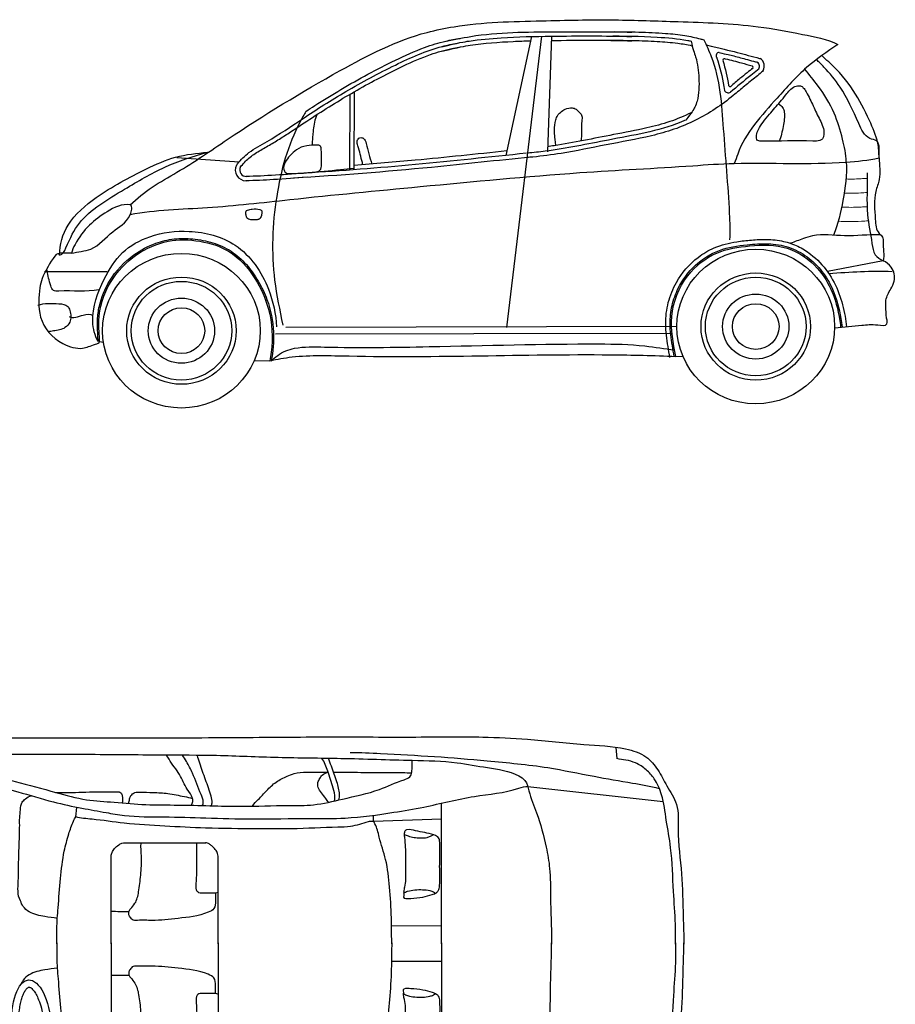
# Model space of a CAD drawing. Extents: x 149 to 250, y -977 to -912.
# Tile 69 of 156: x 207.28 to 210.93, y -961.58 to -957.48. Entities that reach past the tile are written whole.
import ezdxf

# ---------------------------------------------------------------- set-up
doc = ezdxf.new("R2010")
doc.units = 0
doc.header["$MEASUREMENT"] = 0
doc.layers.get('0').update_dxf_attribs({"linetype": 'CONTINUOUS'})

# ---------------------------------------------------------------- blocks, each defined once
blk = doc.blocks.new('galant-pl')
for p, q in [((4.3574, 0.767), (4.3534, 0.813)), ((3.9864, 0.6507), (4.5493, 0.5882)), ((3.6268, -0.005), (3.6272, 0.5804)), ((2.1058, 0.5245), (2.1107, 0.5622)), ((3.344, 0.5056), (3.6271, 0.516)), ((2.3091, 0.4159), (2.6469, 0.4156)), ((2.2527, -0.0039), (2.253, 0.3616)), ((2.6976, -0.0042), (2.6979, 0.3513)), ((3.4184, 0.0714), (3.6267, 0.0712)), ((2.2527, 0), (2.2527, -0.3655)), ((2.6976, 0), (2.6976, -0.3556)), ((3.6268, 0), (3.6268, -0.5854)), ((3.4183, -0.0762), (3.6267, -0.0762))]:
    blk.add_line(p, q)
blk.add_ellipse((1.9221, -0.3503), major_axis=(0.0131, -0.1957), ratio=0.418659)
for points, knots in [([(1.7441, 0.8537), (1.809, 0.8531), (2.0134, 0.8524), (2.3634, 0.8519), (2.7795, 0.8539), (3.1745, 0.8575), (3.5092, 0.8549), (3.7749, 0.8589), (4.0007, 0.8475), (4.1987, 0.824), (4.3649, 0.8174), (4.4771, 0.7834), (4.5299, 0.7194), (4.5641, 0.6494), (4.6161, 0.5735), (4.606, 0.4431), (4.6291, 0.2899), (4.6306, 0.1297), (4.6346, 0.0322), (4.6352, -0.0058)], [930.531307, 930.531307, 930.531307, 930.531307, 1004.928128, 1164.855753, 1331.756468, 1481.864795, 1617.611394, 1715.41739, 1786.394964, 1876.620542, 1943.407147, 1978.062656, 2006.165201, 2035.08282, 2068.368423, 2107.906157, 2179.115565, 2247.302703, 2290.875136, 2290.875136, 2290.875136, 2290.875136]), ([(1.7023, 0.7844), (1.7663, 0.7843), (1.9147, 0.7844), (2.1686, 0.7848), (2.434, 0.7817), (2.7008, 0.7815), (2.9489, 0.7697), (3.2205, 0.7687), (3.4682, 0.7592), (3.6727, 0.7558), (3.8194, 0.7268), (3.9185, 0.7152), (3.9807, 0.6743), (3.9933, 0.6136), (4.0301, 0.5257), (4.0602, 0.4172), (4.0804, 0.2996), (4.0791, 0.1687), (4.0846, 0.0639), (4.0841, -0.0011), (4.0841, -0.0053)], [544.929067, 544.929067, 544.929067, 544.929067, 618.323653, 714.981673, 835.923725, 922.647506, 1020.671658, 1120.585792, 1233.912311, 1305.200931, 1354.026344, 1405.450525, 1418.000514, 1435.425589, 1472.675224, 1529.175859, 1563.249036, 1609.159911, 1678.769511, 1683.63443, 1683.63443, 1683.63443, 1683.63443]), ([(4.5998, -0.0058), (4.6, 0.022), (4.6009, 0.0951), (4.5889, 0.2287), (4.5867, 0.3739), (4.5609, 0.507), (4.5493, 0.6053), (4.5188, 0.6778), (4.4791, 0.7219), (4.438, 0.7487), (4.3951, 0.7611), (4.3684, 0.7634), (4.3558, 0.766)], [13.370379, 13.370379, 13.370379, 13.370379, 45.120592, 97.214032, 166.958182, 211.090255, 252.338732, 280.064723, 299.570016, 319.525121, 335.506815, 350.230042, 350.230042, 350.230042, 350.230042]), ([(2.841, 0.5687), (2.8469, 0.5793), (2.869, 0.5993), (2.8995, 0.6341), (2.9371, 0.6709), (2.9783, 0.6905), (3.0199, 0.7079), (3.0751, 0.7112), (3.1219, 0.71), (3.1519, 0.71), (3.1549, 0.71), (3.1551, 0.71)], [0, 0, 0, 0, 13.971796, 33.322499, 53.523289, 73.528009, 85.167077, 105.021307, 135.917075, 139.153772, 139.372111, 139.372111, 139.372111, 139.372111]), ([(3.1775, 0.71), (3.2153, 0.7098), (3.2992, 0.7091), (3.4072, 0.7078), (3.4775, 0.7086), (3.5017, 0.7066)], [147.919648, 147.919648, 147.919648, 147.919648, 191.324249, 243.994999, 271.80382, 271.80382, 271.80382, 271.80382]), ([(2.0269, -0.0037), (2.027, 0.0171), (2.0257, 0.0669), (2.033, 0.1571), (2.0418, 0.2647), (2.0525, 0.3683), (2.0748, 0.4472), (2.0898, 0.4957), (2.102, 0.5186), (2.1059, 0.5246)], [21.876309, 21.876309, 21.876309, 21.876309, 45.663651, 78.990492, 125.47186, 169.571758, 197.895671, 219.355672, 227.531129, 227.531129, 227.531129, 227.531129]), ([(3.4198, -0.0048), (3.4197, 0.0021), (3.4191, 0.0382), (3.4187, 0.1171), (3.412, 0.2274), (3.4001, 0.3413), (3.3691, 0.4267), (3.3584, 0.4824), (3.3428, 0.5068), (3.3443, 0.5193), (3.3439, 0.5271), (3.3454, 0.5307)], [18.271383, 18.271383, 18.271383, 18.271383, 26.153451, 59.702915, 108.681208, 152.905056, 190.159744, 212.276814, 217.877245, 221.857113, 226.441, 226.441, 226.441, 226.441]), ([(1.7017, -0.7879), (1.7657, -0.7878), (1.9141, -0.788), (2.1679, -0.7887), (2.4334, -0.7858), (2.7001, -0.7858), (2.9482, -0.7742), (3.2199, -0.7734), (3.4676, -0.764), (3.6721, -0.7608), (3.8188, -0.732), (3.9179, -0.7204), (3.9801, -0.6796), (3.9928, -0.6189), (4.0297, -0.531), (4.0599, -0.4225), (4.0802, -0.305), (4.079, -0.1741), (4.0845, -0.0692), (4.0841, -0.0042), (4.0841, 0)], [544.929067, 544.929067, 544.929067, 544.929067, 618.323653, 714.981673, 835.923725, 922.647506, 1020.671658, 1120.585792, 1233.912311, 1305.200931, 1354.026344, 1405.450525, 1418.000514, 1435.425589, 1472.675224, 1529.175859, 1563.249036, 1609.159911, 1678.769511, 1683.63443, 1683.63443, 1683.63443, 1683.63443]), ([(1.7434, -0.8572), (1.8083, -0.8566), (2.0127, -0.8561), (2.3628, -0.8558), (2.7788, -0.8582), (3.1738, -0.8621), (3.5085, -0.8598), (3.7742, -0.864), (4, -0.8528), (4.198, -0.8295), (4.3642, -0.8229), (4.4765, -0.789), (4.5293, -0.7251), (4.5636, -0.6551), (4.6157, -0.5792), (4.6057, -0.4489), (4.6288, -0.2957), (4.6305, -0.1355), (4.6346, -0.038), (4.6352, 0)], [930.531307, 930.531307, 930.531307, 930.531307, 1004.928128, 1164.855753, 1331.756468, 1481.864795, 1617.611394, 1715.41739, 1786.394964, 1876.620542, 1943.407147, 1978.062656, 2006.165201, 2035.08282, 2068.368423, 2107.906157, 2179.115565, 2247.302703, 2290.875136, 2290.875136, 2290.875136, 2290.875136]), ([(2.0269, 0), (2.027, -0.0208), (2.0257, -0.0706), (2.0328, -0.1608), (2.0416, -0.2684), (2.0522, -0.372), (2.0744, -0.4509), (2.0894, -0.4994), (2.1016, -0.5223), (2.1054, -0.5283)], [21.876309, 21.876309, 21.876309, 21.876309, 45.663651, 78.990492, 125.47186, 169.571758, 197.895671, 219.355672, 227.531129, 227.531129, 227.531129, 227.531129]), ([(3.4198, 0), (3.4197, -0.0069), (3.4191, -0.043), (3.4186, -0.1219), (3.4118, -0.2322), (3.3998, -0.3461), (3.3688, -0.4315), (3.358, -0.4872), (3.3424, -0.5115), (3.3439, -0.5241), (3.3434, -0.5318), (3.345, -0.5355)], [18.271383, 18.271383, 18.271383, 18.271383, 26.153451, 59.702915, 108.681208, 152.905056, 190.159744, 212.276814, 217.877245, 221.857113, 226.441, 226.441, 226.441, 226.441]), ([(4.5998, 0), (4.6, -0.0277), (4.6009, -0.1009), (4.5887, -0.2344), (4.5864, -0.3797), (4.5605, -0.5127), (4.5489, -0.611), (4.5183, -0.6835), (4.4786, -0.7275), (4.4374, -0.7543), (4.3945, -0.7667), (4.3677, -0.769), (4.3552, -0.7716)], [13.370379, 13.370379, 13.370379, 13.370379, 45.120592, 97.214032, 166.958182, 211.090255, 252.338732, 280.064723, 299.570016, 319.525121, 335.506815, 350.230042, 350.230042, 350.230042, 350.230042]), ([(1.9333, -0.5163), (1.9336, -0.5163), (1.934, -0.5163), (1.9348, -0.516), (1.9354, -0.5158), (1.9368, -0.515), (1.9377, -0.5145), (1.9397, -0.5129), (1.9409, -0.5119), (1.9434, -0.5093), (1.9447, -0.5078), (1.9483, -0.5029), (1.9506, -0.4992), (1.9552, -0.4905), (1.9574, -0.4854), (1.9617, -0.4742), (1.9636, -0.4679), (1.9672, -0.4545), (1.9688, -0.4473), (1.9723, -0.4273), (1.9738, -0.4139), (1.9755, -0.3859), (1.9756, -0.3713), (1.9743, -0.3421), (1.9729, -0.3275), (1.9687, -0.299), (1.966, -0.2852), (1.9593, -0.2594), (1.9553, -0.2474), (1.9477, -0.2284), (1.9441, -0.2209), (1.9369, -0.208), (1.9332, -0.2025), (1.9272, -0.195), (1.9248, -0.1925), (1.9204, -0.1886), (1.9184, -0.1872), (1.9156, -0.1855), (1.9146, -0.1851), (1.913, -0.1845), (1.9124, -0.1844), (1.9115, -0.1843), (1.9111, -0.1843), (1.9104, -0.1844), (1.91, -0.1845), (1.9088, -0.1849), (1.9081, -0.1852), (1.9063, -0.1864), (1.9052, -0.1872), (1.9027, -0.1894), (1.9013, -0.1909), (1.8984, -0.1944), (1.8968, -0.1965), (1.8928, -0.2028), (1.8903, -0.2075), (1.8856, -0.2183), (1.8833, -0.2245), (1.8792, -0.238), (1.8773, -0.2453), (1.8741, -0.261), (1.8727, -0.2693), (1.87, -0.2917), (1.8691, -0.3063), (1.8688, -0.3362), (1.8695, -0.3515), (1.8724, -0.3816), (1.8747, -0.3965), (1.8805, -0.4247), (1.8841, -0.4381), (1.8915, -0.46), (1.8952, -0.469), (1.9028, -0.4848), (1.9068, -0.4917), (1.9134, -0.5012), (1.9161, -0.5045), (1.9212, -0.5098), (1.9235, -0.5117), (1.927, -0.5142), (1.9283, -0.5149), (1.9303, -0.5158), (1.9311, -0.5161), (1.9324, -0.5163), (1.9328, -0.5163), (1.9332, -0.5163), (1.9333, -0.5163), (1.9333, -0.5163)], [0, 0, 0, 0, 0.090998, 0.090998, 0.181995, 0.181995, 0.272993, 0.272993, 0.36399, 0.36399, 0.454988, 0.454988, 0.600892, 0.600892, 0.746796, 0.746796, 0.8927, 0.8927, 1.038604, 1.038604, 1.277597, 1.277597, 1.51659, 1.51659, 1.755583, 1.755583, 1.994575, 1.994575, 2.233568, 2.233568, 2.418434, 2.418434, 2.6033, 2.6033, 2.734374, 2.734374, 2.865447, 2.865447, 2.964727, 2.964727, 3.064007, 3.064007, 3.163287, 3.163287, 3.262567, 3.262567, 3.361848, 3.361848, 3.461128, 3.461128, 3.560408, 3.560408, 3.659688, 3.659688, 3.816331, 3.816331, 3.972974, 3.972974, 4.129617, 4.129617, 4.28626, 4.28626, 4.534086, 4.534086, 4.781912, 4.781912, 5.029737, 5.029737, 5.277563, 5.277563, 5.477491, 5.477491, 5.677418, 5.677418, 5.817515, 5.817515, 5.957612, 5.957612, 6.061674, 6.061674, 6.165736, 6.165736, 6.269799, 6.269799, 6.283185, 6.283185, 6.283185, 6.283185])]:
    blk.add_open_spline(points, degree=3, knots=knots)
for points, start_tangent, end_tangent in [([(2.5844, 0.5723), (2.5912, 0.5831), (2.5912, 0.6007), (2.5695, 0.6387), (2.537, 0.6998), (2.4936, 0.7635), (2.4814, 0.7812)], (0.908039, 0.418886), (-0.710986, 0.703207)), ([(2.6319, 0.5722), (2.6359, 0.5844), (2.6265, 0.617), (2.5912, 0.7051), (2.5655, 0.754), (2.5492, 0.7811)], (0.827394, 0.561622), (-0.480659, 0.876908)), ([(2.6671, 0.5708), (2.6726, 0.5817), (2.6685, 0.6102), (2.6455, 0.678), (2.6211, 0.7471), (2.6117, 0.7797)], (0.917282, 0.398237), (-0.249823, 0.968291)), ([(3.2475, 0.7914), (3.3737, 0.7873), (3.5981, 0.7751), (3.8165, 0.7569), (4.0689, 0.7287), (4.2611, 0.6925), (4.4214, 0.6644), (4.5315, 0.6423)], (0.999392, 0.034865), (0.963224, -0.268699)), ([(1.5085, 0.7637), (1.5942, 0.7401), (1.7001, 0.7115), (1.8531, 0.6711), (2.0228, 0.6256), (2.1505, 0.5953), (2.2648, 0.5851), (2.3976, 0.5749), (2.5309, 0.5731), (2.7948, 0.5679), (2.9886, 0.5712), (3.0945, 0.5744), (3.2155, 0.5979), (3.3685, 0.638), (3.4711, 0.6783), (3.4946, 0.69), (3.5031, 0.7101), (3.5048, 0.7337), (3.5048, 0.7454), (3.5031, 0.7588)], (0.938755, -0.344586), (-0.467528, 0.883978)), ([(3.1807, 0.5895), (3.1834, 0.603), (3.1766, 0.6437), (3.1536, 0.7143), (3.1292, 0.7672)], (0.379659, 0.925127), (-0.585646, 0.810567)), ([(3.1997, 0.5949), (3.2024, 0.6166), (3.1916, 0.6695), (3.1686, 0.7346), (3.1564, 0.7671)], (0.34276, 0.939423), (-0.396912, 0.917857)), ([(0.2452, 0.6717), (0.3554, 0.6797), (0.4997, 0.6916), (0.72, 0.7054), (0.9244, 0.7192), (1.1408, 0.7291), (1.3471, 0.7349), (1.4312, 0.7308), (1.5715, 0.7027), (1.6701, 0.6785), (1.8643, 0.6283), (2.0126, 0.5862), (2.1315, 0.5599), (2.2316, 0.5418), (2.3077, 0.5297), (2.472, 0.5236), (2.6463, 0.5195), (2.839, 0.5154), (3.0794, 0.5172), (3.2261, 0.519), (3.4285, 0.5429), (3.5531, 0.5648), (3.7635, 0.6087), (3.9479, 0.6426), (3.9879, 0.6506)], (0.989349, 0.145566), (0.994246, -0.107119)), ([(3.1567, 0.5845), (3.1455, 0.6003), (3.1275, 0.624), (3.1139, 0.6465), (3.1128, 0.6667), (3.1207, 0.6836), (3.1309, 0.6971), (3.1523, 0.7095)], (-0.586476, 0.809967), (0.918985, 0.394293)), ([(2.0213, 0.6259), (2.1044, 0.6258), (2.2193, 0.6284), (2.276, 0.6283), (2.2893, 0.6271), (2.2953, 0.6206), (2.2993, 0.6066), (2.2998, 0.5906), (2.2988, 0.5825)], (0.999968, -0.008039), (-0.100273, -0.99496)), ([(2.3246, 0.5805), (2.3296, 0.5986), (2.3381, 0.6161), (2.3517, 0.6251), (2.3718, 0.6266), (2.4279, 0.6255), (2.4886, 0.621), (2.5573, 0.6084), (2.5909, 0.5999)], (0.433151, 0.901321), (0.950384, -0.31108)), ([(1.8725, 0.4899), (1.8725, 0.5196), (1.8755, 0.553), (1.883, 0.585), (1.8964, 0.5991), (1.9209, 0.6117)], (-0.053967, 0.998543), (0.966167, 0.257918)), ([(2.1039, 0.5249), (2.1731, 0.5154), (2.3075, 0.499), (2.4758, 0.4867), (2.6454, 0.4784), (2.8612, 0.4755), (3.0028, 0.4754), (3.1962, 0.4821), (3.2483, 0.485), (3.287, 0.4939), (3.3228, 0.5043), (3.3421, 0.5058)], (0.972758, -0.231822), (0.979005, -0.203835)), ([(1.8752, 0.1745), (1.8664, 0.2575), (1.8681, 0.3466), (1.8715, 0.4443), (1.8725, 0.4899)], (-0.475979, 0.879457), (0.054121, 0.998534)), ([(3.4716, 0.1861), (3.4992, 0.1846), (3.5491, 0.1905), (3.5879, 0.2009), (3.6058, 0.2083), (3.6132, 0.2165), (3.6185, 0.2374), (3.6193, 0.288), (3.6193, 0.3662), (3.6194, 0.4064), (3.6179, 0.428), (3.6149, 0.4361), (3.5955, 0.4488), (3.5568, 0.4585), (3.5188, 0.466), (3.483, 0.4705), (3.4786, 0.469), (3.4726, 0.4593), (3.4726, 0.4407), (3.4748, 0.4176), (3.477, 0.3789), (3.477, 0.338), (3.4769, 0.2978), (3.4769, 0.2635), (3.4732, 0.2315), (3.4694, 0.2136), (3.4694, 0.1965), (3.4709, 0.1861)], (0.941931, -0.335807), (0.908875, -0.417069)), ([(3.4718, 0.4519), (3.4875, 0.4444), (3.5128, 0.4385), (3.5382, 0.4362), (3.5672, 0.4384), (3.5806, 0.4436), (3.5918, 0.4496)], (0.763955, -0.645269), (0.773931, 0.63327)), ([(2.2532, 0.3611), (2.2564, 0.3758), (2.2671, 0.3918), (2.2845, 0.4074), (2.2974, 0.4145), (2.3108, 0.4159)], (-0.014843, 0.99989), (1, -0.000795)), ([(2.687, 0.2047), (2.687, 0.1742), (2.6802, 0.1421), (2.6565, 0.1269), (2.5312, 0.1016), (2.4229, 0.0932), (2.3619, 0.0933), (2.3399, 0.0967), (2.3349, 0.1035), (2.3264, 0.117), (2.3264, 0.1238), (2.3264, 0.1288), (2.3332, 0.1407), (2.3518, 0.1643), (2.3671, 0.2117), (2.3756, 0.281), (2.3791, 0.3605), (2.3774, 0.4146)], (0.018827, -0.999823), (0.095279, 0.995451)), ([(2.6972, 0.2097), (2.6769, 0.2064), (2.6295, 0.2064), (2.6178, 0.208), (2.6111, 0.214), (2.6066, 0.2251), (2.6067, 0.2481), (2.6089, 0.3106), (2.609, 0.3612), (2.609, 0.4072), (2.609, 0.4154)], (-0.902036, -0.43166), (0.140164, 0.990128)), ([(2.6979, 0.3509), (2.6957, 0.371), (2.6859, 0.3884), (2.6712, 0.4027), (2.6609, 0.4111), (2.6458, 0.4156)], (-0.017076, 0.999854), (-1, 0.000795)), ([(3.4694, 0.2062), (3.4858, 0.2144), (3.5156, 0.2203), (3.5484, 0.221), (3.5782, 0.2173), (3.5931, 0.2121), (3.6021, 0.2068)], (0.760925, 0.64884), (0.900808, -0.434217)), ([(2.029, 0.1015), (1.9769, 0.1089), (1.9123, 0.129), (1.887, 0.1514), (1.8752, 0.1745)], (-0.992474, 0.122458), (-0.400335, 0.916369)), ([(2.0289, -0.1052), (1.9769, -0.1126), (1.9122, -0.1327), (1.8869, -0.155), (1.875, -0.1781)], (-0.992571, -0.121669), (-0.401063, -0.916051)), ([(2.6869, -0.2089), (2.6869, -0.1785), (2.6801, -0.1463), (2.6564, -0.1311), (2.5311, -0.1057), (2.4228, -0.0973), (2.3619, -0.0973), (2.3399, -0.1007), (2.3348, -0.1074), (2.3263, -0.121), (2.3263, -0.1277), (2.3263, -0.1328), (2.3331, -0.1446), (2.3517, -0.1683), (2.3669, -0.2157), (2.3754, -0.285), (2.3788, -0.3645), (2.3771, -0.4186)], (0.019622, 0.999807), (0.094488, -0.995526)), ([(3.4715, -0.191), (3.4991, -0.1895), (3.549, -0.1954), (3.5877, -0.2059), (3.6056, -0.2133), (3.6131, -0.2215), (3.6183, -0.2423), (3.619, -0.293), (3.619, -0.3711), (3.619, -0.4113), (3.6175, -0.4329), (3.6146, -0.4411), (3.5952, -0.4538), (3.5564, -0.4635), (3.5184, -0.4709), (3.4827, -0.4754), (3.4782, -0.4739), (3.4722, -0.4642), (3.4722, -0.4456), (3.4745, -0.4225), (3.4767, -0.3838), (3.4767, -0.3428), (3.4767, -0.3026), (3.4767, -0.2684), (3.473, -0.2364), (3.4692, -0.2185), (3.4692, -0.2014), (3.4707, -0.191)], (0.942197, 0.335058), (0.909206, 0.416347)), ([(2.697, -0.214), (2.6767, -0.2106), (2.6293, -0.2106), (2.6176, -0.2122), (2.6109, -0.2181), (2.6065, -0.2293), (2.6065, -0.2523), (2.6087, -0.3148), (2.6087, -0.3653), (2.6087, -0.4114), (2.6087, -0.4196)], (-0.901693, 0.432377), (0.139377, -0.990239)), ([(3.4692, -0.2111), (3.4856, -0.2193), (3.5154, -0.2252), (3.5482, -0.226), (3.578, -0.2222), (3.5929, -0.217), (3.6019, -0.2118)], (0.760409, -0.649445), (0.901153, 0.4335))]:
    blk.add_spline(points, degree=3, dxfattribs=dict(start_tangent=start_tangent, end_tangent=end_tangent))
for points in [[(2.253, 0.1309), (2.3266, 0.1308)], [(2.2529, -0.1348), (2.3265, -0.1348)]]:
    blk.add_spline(points, degree=3)

msp = doc.modelspace()

# ---------------------------------------------------------------- linework, layer by layer
for p, q in [((209.412, -957.55165), (209.30637, -958.04637)), ((209.45458, -957.55084), (209.30929, -958.7618)), ((209.49583, -957.5503), (209.47856, -958.0321)), ((208.65733, -957.79194), (208.65564, -958.10751)), ((208.67568, -957.78133), (208.67394, -958.10612)), ((207.93687, -958.05546), (208.19628, -958.07378)), ((209.22101, -958.053), (209.22101, -958.053)), ((207.49981, -958.45372), (207.45003, -958.45277)), ((210.87498, -958.48546), (210.64346, -958.52938)), ((207.64725, -958.53081), (207.3877, -958.53081)), ((208.3909, -958.76031), (210.01711, -958.75621)), ((208.34859, -958.78931), (209.99746, -958.78557)), ((207.61621, -958.82081), (207.63193, -958.82284)), ((210.01268, -958.8823), (210.04226, -958.88184)), ((208.32432, -958.90091), (208.25834, -958.90204))]:
    msp.add_line(p, q)
for centre, major_axis, start_param, end_param in [((210.19378, -957.63125), (-0.01326, 0), -1.5373998, 0.6159686), ((210.21573, -957.65119), (0.00748, 0), 1.1429133, 3.6766307), ((210.34139, -957.67506), (0.03966, 0), -0.4933008, 0.9534898), ((210.32723, -957.67994), (-0.00748, 0), 1.9031654, 4.1891188), ((210.34134, -957.6751), (-0.01971, 0), 2.3142114, 4.14655), ((210.23112, -957.76873), (-0.01758, 0), 0.4203954, 2.1301561), ((210.23869, -957.75226), (-0.00748, 0), -0.2206056, 2.6489931), ((208.22696, -958.1068), (-0.04617, 0), -0.4544846, 1.5380496), ((208.22683, -958.10678), (0.02777, 0), 2.7316528, 4.7355754), ((207.95657, -958.77557), (-0.32821, 0), 3.1415927, 9.424778), ((210.34531, -958.75833), (-0.32821, 0), 3.1415927, 9.424778), ((210.34531, -958.75833), (-0.13811, 0), 3.1415927, 9.424778), ((207.95657, -958.77557), (-0.09693, 0), 3.1415927, 9.424778), ((210.34531, -958.75833), (-0.09693, 0), 3.1415927, 9.424778)]:
    msp.add_ellipse(centre, major_axis=major_axis, ratio=0.98, start_param=start_param, end_param=end_param)
for centre, major_axis in [((207.95657, -958.77557), (0.22762, 0)), ((207.95657, -958.77557), (0.20933, 0)), ((210.34531, -958.75833), (0.22762, 0)), ((210.34531, -958.75833), (0.20933, 0)), ((207.95657, -958.77557), (0.13811, 0))]:
    msp.add_ellipse(centre, major_axis=major_axis, ratio=0.98)
for points, knots in [([(207.74334, -958.2524), (207.77185, -958.22531), (207.83372, -958.17486), (207.977, -958.09686), (208.22914, -957.92196), (208.56709, -957.71474), (208.88537, -957.55084), (209.17222, -957.49282), (209.43427, -957.48667), (209.74498, -957.47986), (210.04517, -957.49103), (210.30829, -957.49808), (210.52819, -957.54044), (210.64138, -957.56246), (210.68688, -957.58528)], [0, 0, 0, 0, 0.1191313, 0.2397568, 0.4908355, 1.0444733, 1.4400311, 1.5549102, 1.9201695, 2.2232454, 2.4875801, 2.8220008, 3.0088355, 3.1621897, 3.1621897, 3.1621897, 3.1621897]), ([(209.05039, -957.57292), (209.08689, -957.56538), (209.2377, -957.5328), (209.50056, -957.53281), (209.72375, -957.53064), (209.83049, -957.53383)], [0, 0, 0, 0, 0.11189831, 0.46241547, 0.78280874, 0.78280874, 0.78280874, 0.78280874]), ([(209.71653, -957.53182), (209.72475, -957.53173), (209.73297, -957.53167), (209.78047, -957.53146), (209.81978, -957.5319), (209.89611, -957.53419), (209.93303, -957.53579), (209.99711, -957.54053), (210.02408, -957.54329), (210.07247, -957.55139), (210.09377, -957.5563), (210.11935, -957.56281), (210.1241, -957.56404), (210.12883, -957.56527)], [28.0992532, 28.0992532, 28.0992532, 28.0992532, 28.5017551, 28.5017551, 30.425039, 30.425039, 32.2326318, 32.2326318, 33.5363549, 33.5363549, 34.5822615, 34.5822615, 34.8222563, 34.8222563, 34.8222563, 34.8222563]), ([(208.47422, -957.8632), (208.48647, -957.85518), (208.49876, -957.8472), (208.5471, -957.81625), (208.58346, -957.79368), (208.69395, -957.72823), (208.76932, -957.68774), (208.88625, -957.63106), (208.92643, -957.61275), (208.99657, -957.5869), (209.02591, -957.57781), (209.07571, -957.56624), (209.09579, -957.5625), (209.11596, -957.5595)], [6.6516089, 6.6516089, 6.6516089, 6.6516089, 7.3734774, 7.3734774, 9.4798407, 9.4798407, 13.6925673, 13.6925673, 15.8293446, 15.8293446, 17.3021952, 17.3021952, 18.2813553, 18.2813553, 18.2813553, 18.2813553]), ([(209.0394, -957.59463), (209.10993, -957.57747), (209.13175, -957.57374), (209.19762, -957.56416), (209.24192, -957.55986), (209.35557, -957.55237), (209.42529, -957.55109), (209.60705, -957.54905), (209.7186, -957.54842), (209.82994, -957.55174)], [0, 0, 0, 0, 1.1070132, 1.1070132, 3.3210397, 3.3210397, 6.7590434, 6.7590434, 12.2614403, 12.2614403, 12.2614403, 12.2614403]), ([(209.04022, -957.61336), (209.11353, -957.59505), (209.13525, -957.59135), (209.21635, -957.57959), (209.27642, -957.57484), (209.36066, -957.57102), (209.38437, -957.57025), (209.40816, -957.56968)], [0, 0, 0, 0, 1.1201442, 1.1201442, 4.1441608, 4.1441608, 5.3224618, 5.3224618, 5.3224618, 5.3224618]), ([(209.49518, -957.56823), (209.50129, -957.56816), (209.50739, -957.5681), (209.57264, -957.56741), (209.63164, -957.56701), (209.73688, -957.56759), (209.78316, -957.56828), (209.82938, -957.56966)], [6.7553859, 6.7553859, 6.7553859, 6.7553859, 7.0561848, 7.0561848, 9.9682088, 9.9682088, 12.2614403, 12.2614403, 12.2614403, 12.2614403]), ([(209.72411, -957.5676), (209.76106, -957.56727), (209.79799, -957.56747), (209.86846, -957.56907), (209.90201, -957.57035), (209.96427, -957.57386), (209.99275, -957.57593), (210.04051, -957.58213), (210.05991, -957.58556), (210.0799, -957.59011), (210.08038, -957.59022), (210.08087, -957.59033)], [28.2176315, 28.2176315, 28.2176315, 28.2176315, 30.0443393, 30.0443393, 31.7034668, 31.7034668, 33.1247603, 33.1247603, 34.135144, 34.135144, 34.1603599, 34.1603599, 34.1603599, 34.1603599]), ([(209.72413, -957.54967), (209.79456, -957.54906), (209.90764, -957.55111), (210.02563, -957.56041), (210.07184, -957.56996), (210.07647, -957.57096)], [29.0681971, 29.0681971, 29.0681971, 29.0681971, 32.5346094, 34.6294743, 34.8635854, 34.8635854, 34.8635854, 34.8635854]), ([(210.07647, -957.57096), (210.0829, -957.60299), (210.10214, -957.64788), (210.11126, -957.72678), (210.10903, -957.79895), (210.09271, -957.84746), (210.079, -957.8679), (210.05396, -957.89955)], [0.1159968, 0.1159968, 0.1159968, 0.1159968, 1.0064694, 2.4967211, 4.1021206, 4.5435771, 5.0892832, 5.0892832, 5.0892832, 5.0892832]), ([(210.12883, -957.56527), (210.14019, -957.58832), (210.19559, -957.70387), (210.20996, -957.95404), (210.23272, -958.20661), (210.23875, -958.36132), (210.23655, -958.39793)], [0.003956, 0.003956, 0.003956, 0.003956, 0.08226288, 0.3928499, 0.75295489, 0.86523361, 0.86523361, 0.86523361, 0.86523361]), ([(208.18547, -958.08694), (208.18707, -958.08488), (208.20237, -958.06569), (208.24115, -958.02702), (208.33941, -957.97571), (208.47021, -957.88592), (208.64521, -957.77498), (208.83767, -957.67175), (208.99363, -957.60185), (209.08334, -957.583), (209.10472, -957.57943)], [1.4543405, 1.4543405, 1.4543405, 1.4543405, 1.583676, 2.6715434, 4.1473628, 7.0210946, 10.5367597, 14.3872684, 17.8321383, 18.8970895, 18.8970895, 18.8970895, 18.8970895]), ([(208.20098, -958.09641), (208.20772, -958.08775), (208.21294, -958.08143), (208.23029, -958.06305), (208.24372, -958.05201), (208.27271, -958.03207), (208.28837, -958.02301), (208.32031, -958.00477), (208.33648, -957.99538), (208.36794, -957.97606), (208.38344, -957.96616), (208.42955, -957.93614), (208.45973, -957.91576), (208.52057, -957.87593), (208.55118, -957.85634), (208.64376, -957.79897), (208.70653, -957.76284), (208.80689, -957.70994), (208.84352, -957.69148), (208.91743, -957.65641), (208.9547, -957.64009), (209.02169, -957.61655), (209.0511, -957.60823), (209.09106, -957.60002), (209.10096, -957.59821), (209.1109, -957.59659)], [0.6700874, 0.6700874, 0.6700874, 0.6700874, 1.1170022, 1.1170022, 2.0361326, 2.0361326, 2.955263, 2.955263, 3.8578563, 3.8578563, 4.7604496, 4.7604496, 6.5656361, 6.5656361, 8.3708227, 8.3708227, 11.9811958, 11.9811958, 14.0106777, 14.0106777, 16.0401596, 16.0401596, 17.5953194, 17.5953194, 18.1023432, 18.1023432, 18.1023432, 18.1023432]), ([(210.13917, -957.58653), (210.19931, -957.60175), (210.26605, -957.61574), (210.33018, -957.63492), (210.36343, -957.64313), (210.36434, -957.64337)], [36.3563001, 36.3563001, 36.3563001, 36.3563001, 38.1080441, 39.6905549, 39.7358858, 39.7358858, 39.7358858, 39.7358858]), ([(210.68688, -957.58528), (210.6419, -957.61475), (210.54799, -957.67935), (210.41153, -957.83485), (210.29276, -957.96281), (210.26148, -958.06724), (210.25576, -958.07983)], [0, 0, 0, 0, 0.16232236, 0.34087623, 0.62989234, 0.6720827, 0.6720827, 0.6720827, 0.6720827]), ([(210.18295, -957.63876), (210.18461, -957.64344), (210.1862, -957.64814), (210.20066, -957.69311), (210.20909, -957.73429), (210.21508, -957.77575)], [1.3892974, 1.3892974, 1.3892974, 1.3892974, 1.6304687, 1.6304687, 3.6871514, 3.6871514, 3.6871514, 3.6871514]), ([(210.19334, -957.61825), (210.22479, -957.6257), (210.23951, -957.6291), (210.27288, -957.63735), (210.29139, -957.64246), (210.32147, -957.65073), (210.33264, -957.65378), (210.34594, -957.65723), (210.34779, -957.6577), (210.35192, -957.6588)], [36.3400663, 36.3400663, 36.3400663, 36.3400663, 37.0892069, 37.0892069, 38.0672297, 38.0672297, 38.6319755, 38.6319755, 38.7221482, 38.7221482, 38.7221482, 38.7221482]), ([(210.21883, -957.64452), (210.2418, -957.64993), (210.26413, -957.65539), (210.301, -957.66544), (210.31579, -957.66957), (210.33097, -957.67359)], [36.5701314, 36.5701314, 36.5701314, 36.5701314, 37.7500785, 37.7500785, 38.4982801, 38.4982801, 38.4982801, 38.4982801]), ([(210.85826, -958.05687), (210.85733, -958.03308), (210.86788, -957.98531), (210.79995, -957.975), (210.75946, -957.88095), (210.71314, -957.77785), (210.64431, -957.69314), (210.60835, -957.6578), (210.59769, -957.64753)], [0, 0, 0, 0, 1.1954529, 1.6733456, 2.9624226, 5.8047406, 7.5732997, 8.3093483, 8.3093483, 8.3093483, 8.3093483]), ([(210.85826, -958.05687), (210.85826, -958.03619), (210.85487, -957.98198), (210.79151, -957.83871), (210.73085, -957.72807), (210.62915, -957.64013), (210.61968, -957.63118)], [0, 0, 0, 0, 1.0382261, 2.7024466, 7.6389224, 8.1895508, 8.1895508, 8.1895508, 8.1895508]), ([(210.37632, -957.69346), (210.37412, -957.69577), (210.37187, -957.698), (210.36202, -957.70733), (210.35412, -957.71368), (210.33825, -957.72609), (210.33043, -957.73216), (210.31476, -957.74481), (210.30697, -957.75126), (210.2836, -957.77076), (210.26801, -957.784), (210.22809, -957.81656), (210.203, -957.83549), (210.15056, -957.87011), (210.12328, -957.88598), (210.06602, -957.91466), (210.03591, -957.92726), (209.97468, -957.94834), (209.94357, -957.95699), (209.84956, -957.97961), (209.78611, -957.99026), (209.66114, -958.01444), (209.59873, -958.02754), (209.49673, -958.04424), (209.45746, -958.04935), (209.41015, -958.05384), (209.4021, -958.05456), (209.39406, -958.05524)], [39.7155672, 39.7155672, 39.7155672, 39.7155672, 39.8574688, 39.8574688, 40.3307982, 40.3307982, 40.8369987, 40.8369987, 41.3431991, 41.3431991, 42.3556001, 42.3556001, 43.869372, 43.869372, 45.3831439, 45.3831439, 46.9478446, 46.9478446, 48.5125452, 48.5125452, 51.6419466, 51.6419466, 54.771348, 54.771348, 56.6975783, 56.6975783, 57.0919691, 57.0919691, 57.0919691, 57.0919691]), ([(210.35468, -957.68932), (210.35399, -957.68995), (210.34454, -957.6985), (210.30476, -957.72846), (210.26824, -957.76051), (210.23972, -957.78375)], [40.75536, 40.75536, 40.75536, 40.75536, 40.801639, 41.3902521, 43.215828, 43.215828, 43.215828, 43.215828]), ([(210.33374, -957.68356), (210.32621, -957.6898), (210.31793, -957.69603), (210.2994, -957.71066), (210.28938, -957.71888), (210.26656, -957.73785), (210.25384, -957.74862), (210.24111, -957.7592)], [40.1079759, 40.1079759, 40.1079759, 40.1079759, 40.6221024, 40.6221024, 41.2574347, 41.2574347, 42.0851097, 42.0851097, 42.0851097, 42.0851097]), ([(210.72116, -958.07277), (210.72116, -958.04121), (210.70637, -957.97229), (210.67423, -957.86364), (210.61512, -957.7673), (210.56808, -957.71086), (210.55, -957.68693)], [0, 0, 0, 0, 0.09659377, 0.21331578, 0.34546642, 0.43660448, 0.43660448, 0.43660448, 0.43660448]), ([(210.37391, -957.98732), (210.36696, -957.98689), (210.34874, -957.98848), (210.34738, -957.95967), (210.35727, -957.9354), (210.37665, -957.90578), (210.40789, -957.8688), (210.44003, -957.83066), (210.47369, -957.79187), (210.49668, -957.76027), (210.52875, -957.75434), (210.54622, -957.76544), (210.55671, -957.78617), (210.57644, -957.82027), (210.59635, -957.87062), (210.62268, -957.91516), (210.63062, -957.9497), (210.6275, -957.96641), (210.62421, -957.97912), (210.60672, -957.98779), (210.52225, -957.98232), (210.44316, -957.98901), (210.37302, -957.98732)], [0, 0, 0, 0, 0.02090883, 0.04284491, 0.06916289, 0.10492953, 0.14826581, 0.21691669, 0.25549845, 0.30572558, 0.33005698, 0.3437248, 0.36507447, 0.399504, 0.46438339, 0.52926279, 0.55735935, 0.56912829, 0.58159244, 0.59526026, 0.62308339, 0.83356568, 0.83356568, 0.83356568, 0.83356568]), ([(209.51339, -958.00509), (209.5096, -957.96555), (209.50698, -957.93918), (209.51149, -957.90621), (209.51938, -957.87999), (209.5346, -957.86557), (209.55363, -957.85192), (209.57794, -957.84613), (209.59797, -957.85248), (209.60847, -957.86406), (209.62154, -957.87434), (209.6244, -957.89543), (209.6185, -957.91891), (209.62265, -957.95066), (209.62028, -957.97356), (209.6176, -957.9866)], [0.2236385, 0.2236385, 0.2236385, 0.2236385, 0.8254669, 1.5486545, 1.8916882, 2.1618414, 2.5685276, 3.0509279, 3.3263303, 3.5533546, 3.8235078, 4.1198713, 4.5496818, 5.0383321, 5.7020384, 5.7020384, 5.7020384, 5.7020384]), ([(210.43904, -957.83202), (210.44602, -957.83603), (210.45868, -957.845), (210.46866, -957.87968), (210.45879, -957.92515), (210.4514, -957.96894), (210.44226, -957.98712)], [0.0581835, 0.0581835, 0.0581835, 0.0581835, 0.4506815, 0.7864752, 1.7878752, 2.8101199, 2.8101199, 2.8101199, 2.8101199]), ([(208.47422, -957.8632), (208.46623, -957.87778), (208.40361, -957.98668), (208.33878, -958.22376), (208.3272, -958.51438), (208.36596, -958.69006), (208.37821, -958.75202)], [0.5033459, 0.5033459, 0.5033459, 0.5033459, 1.3339291, 6.7733428, 12.5989088, 15.7678798, 15.7678798, 15.7678798, 15.7678798]), ([(208.51928, -957.87748), (208.51147, -957.89741), (208.50548, -957.93036), (208.50273, -957.96337), (208.50002, -958.00375)], [0, 0, 0, 0, 1.0716517, 1.6595214, 1.6595214, 1.6595214, 1.6595214]), ([(210.05396, -957.89955), (210.04745, -957.90241), (209.94562, -957.94528), (209.74599, -957.9769), (209.53386, -958.0235), (209.42093, -958.03494), (209.39624, -958.03706)], [46.8273892, 46.8273892, 46.8273892, 46.8273892, 47.1780989, 52.2836885, 56.6578042, 57.877957, 57.877957, 57.877957, 57.877957]), ([(210.07733, -957.86873), (210.04818, -957.88326), (210.0182, -957.8956), (209.95644, -957.91632), (209.92468, -957.92485), (209.84702, -957.94286), (209.8006, -957.95133), (209.71237, -957.96786), (209.67084, -957.97621), (209.58846, -957.99229), (209.54746, -957.99995), (209.4974, -958.00753), (209.48838, -958.00881), (209.47935, -958.01001)], [45.4048047, 45.4048047, 45.4048047, 45.4048047, 47.0513031, 47.0513031, 48.7026164, 48.7026164, 51.0215118, 51.0215118, 53.0909616, 53.0909616, 55.1604115, 55.1604115, 55.6151152, 55.6151152, 55.6151152, 55.6151152]), ([(208.71154, -958.0852), (208.71071, -958.08212), (208.70379, -958.05611), (208.69641, -958.02356), (208.68461, -957.98747), (208.69694, -957.96995), (208.71933, -957.97475), (208.73028, -958.01797), (208.74018, -958.05433), (208.74823, -958.08224)], [2.0722415, 2.0722415, 2.0722415, 2.0722415, 2.2332736, 3.432423, 3.7790155, 4.0543873, 4.316136, 4.7007179, 6.1128532, 6.1128532, 6.1128532, 6.1128532]), ([(208.51875, -958.00332), (208.50501, -958.00348), (208.47595, -958.00381), (208.43529, -958.01892), (208.40242, -958.05284), (208.37472, -958.0879), (208.3892, -958.12293), (208.44322, -958.12026), (208.48448, -958.11971), (208.52757, -958.11366), (208.54058, -958.09959), (208.53729, -958.0641), (208.5403, -958.03481), (208.53631, -958.00764), (208.53043, -958.00458), (208.52493, -958.00286), (208.52096, -958.00386), (208.51871, -958.00375)], [0, 0, 0, 0, 0.04124396, 0.08708169, 0.12419853, 0.18767639, 0.20118752, 0.22870385, 0.32575873, 0.3424664, 0.3538467, 0.38004688, 0.44352877, 0.45196796, 0.45732219, 0.46231759, 0.46908304, 0.46908304, 0.46908304, 0.46908304]), ([(207.45004, -958.46071), (207.44913, -958.41767), (207.47983, -958.31833), (207.6204, -958.20133), (207.77654, -958.11701), (207.93144, -958.04649), (208.02011, -958.03748), (208.06481, -958.03293)], [0, 0, 0, 0, 0.13178128, 0.2969602, 0.53827573, 0.66992898, 0.80382052, 0.80382052, 0.80382052, 0.80382052]), ([(207.45004, -958.46071), (207.46348, -958.4604), (207.4896, -958.39978), (207.54014, -958.29297), (207.71016, -958.19325), (207.88255, -958.0898), (208.00449, -958.04984), (208.06481, -958.03293)], [0, 0, 0, 0, 0.04033295, 0.15887225, 0.39547191, 0.58763152, 0.77584808, 0.77584808, 0.77584808, 0.77584808]), ([(209.39213, -958.03741), (209.23822, -958.05341), (209.08451, -958.06996), (208.77675, -958.09858), (208.62269, -958.11087), (208.45295, -958.12128), (208.43741, -958.12221), (208.42187, -958.1231)], [0, 0, 0, 0, 7.6127408, 7.6127408, 15.2254816, 15.2254816, 15.9926673, 15.9926673, 15.9926673, 15.9926673]), ([(209.4089, -958.0534), (209.27163, -958.06767), (208.94363, -958.10346), (208.61459, -958.12996), (208.42294, -958.141)], [0, 0, 0, 0, 0.41412898, 0.9900795, 0.9900795, 0.9900795, 0.9900795]), ([(209.31031, -958.02792), (209.18321, -958.04123), (209.05628, -958.05458), (208.84427, -958.0743), (208.75917, -958.08159), (208.67404, -958.08813)], [1.3172599, 1.3172599, 1.3172599, 1.3172599, 7.606056, 7.606056, 11.8179842, 11.8179842, 11.8179842, 11.8179842]), ([(210.25576, -958.07983), (210.41084, -958.07555), (210.61237, -958.08815), (210.81319, -958.06635), (210.85826, -958.05687)], [0, 0, 0, 0, 0.46543651, 0.60371193, 0.60371193, 0.60371193, 0.60371193]), ([(210.85826, -958.05687), (210.8598, -958.08679), (210.86739, -958.1349), (210.83352, -958.21633), (210.8428, -958.29125), (210.84495, -958.3632), (210.87616, -958.38492), (210.87276, -958.42767), (210.8818, -958.45996), (210.87498, -958.48546)], [0, 0, 0, 0, 0.09170048, 0.14381263, 0.26225087, 0.32457341, 0.34591897, 0.36609068, 0.44678608, 0.44678608, 0.44678608, 0.44678608]), ([(207.74345, -958.29217), (207.84918, -958.2723), (208.07296, -958.26806), (208.47386, -958.22136), (208.99018, -958.17255), (209.54828, -958.1182), (209.98443, -958.097), (210.19829, -958.08097), (210.25576, -958.07983)], [0, 0, 0, 0, 0.3229685, 0.6674014, 1.211841, 1.8788503, 2.3495014, 2.5219358, 2.5219358, 2.5219358, 2.5219358]), ([(208.67397, -958.10102), (208.65535, -958.10295), (208.54662, -958.11398), (208.39696, -958.12669), (208.26554, -958.13333), (208.22462, -958.13403)], [69.7705251, 69.7705251, 69.7705251, 69.7705251, 70.6914835, 75.148613, 77.1619428, 77.1619428, 77.1619428, 77.1619428]), ([(210.72116, -958.07277), (210.72587, -958.12624), (210.71127, -958.22961), (210.6872, -958.33178), (210.66902, -958.3781)], [0, 0, 0, 0, 2.6947809, 5.1890468, 5.1890468, 5.1890468, 5.1890468]), ([(208.48052, -958.13715), (208.43342, -958.14101), (208.38627, -958.14442), (208.30089, -958.14949), (208.26261, -958.15133), (208.22419, -958.15197)], [72.1351767, 72.1351767, 72.1351767, 72.1351767, 74.4550214, 74.4550214, 76.3264403, 76.3264403, 76.3264403, 76.3264403]), ([(210.80861, -958.1192), (210.80984, -958.17689), (210.80251, -958.27665), (210.82569, -958.38661), (210.83542, -958.4606), (210.86294, -958.47865), (210.87498, -958.48546)], [0, 0, 0, 0, 0.17663963, 0.3004032, 0.35058566, 0.39229602, 0.39229602, 0.39229602, 0.39229602]), ([(207.74334, -958.2524), (207.71078, -958.2456), (207.6459, -958.27846), (207.5694, -958.33502), (207.52183, -958.39809), (207.50227, -958.44071), (207.49981, -958.45372)], [0, 0, 0, 0, 0.09985967, 0.19364367, 0.2942406, 0.33474228, 0.33474228, 0.33474228, 0.33474228]), ([(207.49981, -958.45372), (207.5258, -958.44609), (207.59654, -958.44552), (207.66385, -958.3579), (207.73777, -958.32489), (207.75548, -958.25885), (207.74334, -958.2524)], [0, 0, 0, 0, 0.08139151, 0.19938608, 0.30137823, 0.34282582, 0.34282582, 0.34282582, 0.34282582]), ([(208.22601, -958.27803), (208.22639, -958.27604), (208.23668, -958.27215), (208.25421, -958.26883), (208.27445, -958.26836), (208.28982, -958.27351), (208.29253, -958.28417), (208.28946, -958.29663), (208.28352, -958.31266), (208.26426, -958.31456), (208.24761, -958.31587), (208.22777, -958.30954), (208.22536, -958.29353), (208.22267, -958.28304), (208.2257, -958.27833)], [0, 0, 0, 0, 0.00619771, 0.02717841, 0.05883617, 0.06465949, 0.07328742, 0.08830985, 0.10579152, 0.11857237, 0.1415123, 0.15939505, 0.17173708, 0.18877258, 0.18877258, 0.18877258, 0.18877258]), ([(207.61012, -958.82098), (207.5961, -958.79589), (207.5747, -958.70454), (207.6244, -958.57382), (207.7023, -958.44375), (207.83323, -958.37142), (208.00007, -958.35131), (208.20429, -958.40396), (208.32327, -958.57882), (208.34949, -958.7065), (208.35253, -958.76005)], [0, 0, 0, 0, 0.0875644, 0.2742017, 0.4102544, 0.5418186, 0.7069908, 0.9077502, 1.1394994, 1.3036699, 1.3036699, 1.3036699, 1.3036699]), ([(207.61012, -958.82098), (207.60978, -958.8094), (207.60908, -958.79776), (207.60742, -958.76762), (207.60656, -958.74898), (207.60845, -958.71144), (207.61108, -958.69268), (207.62362, -958.63725), (207.63817, -958.60144), (207.68368, -958.52654), (207.71824, -958.48979), (207.78678, -958.44025), (207.81774, -958.42349), (207.87485, -958.4028), (207.90027, -958.3968), (207.9518, -958.3911), (207.97791, -958.39123), (208.03206, -958.39649), (208.06016, -958.40182), (208.1143, -958.41845), (208.14026, -958.42993), (208.18712, -958.46068), (208.20806, -958.47966), (208.24558, -958.52214), (208.2621, -958.54564), (208.29079, -958.59428), (208.3029, -958.61962), (208.32841, -958.68908), (208.33718, -958.73495), (208.34114, -958.82179), (208.33789, -958.86244), (208.33031, -958.90201)], [0, 0, 0, 0, 0.5875824, 0.5875824, 1.5119859, 1.5119859, 2.4363895, 2.4363895, 4.2851965, 4.2851965, 6.6968487, 6.6968487, 8.3710778, 8.3710778, 9.6226676, 9.6226676, 10.8742574, 10.8742574, 12.2341354, 12.2341354, 13.5940134, 13.5940134, 14.9538913, 14.9538913, 16.3332054, 16.3332054, 17.7125194, 17.7125194, 19.9896285, 19.9896285, 21.9898493, 21.9898493, 21.9898493, 21.9898493]), ([(210.86286, -958.37688), (210.81332, -958.37507), (210.72043, -958.38868), (210.61057, -958.36886), (210.53822, -958.39445), (210.50766, -958.40524), (210.49007, -958.4121)], [0, 0, 0, 0, 2.4393093, 4.6141183, 5.2706144, 6.1969655, 6.1969655, 6.1969655, 6.1969655]), ([(207.61621, -958.82081), (207.61537, -958.79227), (207.60657, -958.70821), (207.64875, -958.57054), (207.75987, -958.45482), (207.89642, -958.39432), (208.03237, -958.39725), (208.1687, -958.44001), (208.26589, -958.55009), (208.33172, -958.69599), (208.33787, -958.81784), (208.3266, -958.889), (208.32432, -958.90091)], [0, 0, 0, 0, 0.0874123, 0.2577632, 0.4193686, 0.5608535, 0.6934471, 0.8192505, 0.9788033, 1.1201905, 1.3037261, 1.3407957, 1.3407957, 1.3407957, 1.3407957]), ([(209.98869, -958.88661), (209.9859, -958.87164), (209.98305, -958.85647), (209.9753, -958.81044), (209.97119, -958.77901), (209.97077, -958.71766), (209.97422, -958.6877), (209.98919, -958.62965), (210.00048, -958.60142), (210.03792, -958.53472), (210.06881, -958.49865), (210.12631, -958.45473), (210.14871, -958.44145), (210.20265, -958.41807), (210.23445, -958.41036), (210.28674, -958.40215), (210.30713, -958.40003), (210.34827, -958.39673), (210.36913, -958.39574), (210.41386, -958.39656), (210.43783, -958.39878), (210.48157, -958.40852), (210.50147, -958.41542), (210.53898, -958.43342), (210.55674, -958.44445), (210.60107, -958.47816), (210.62526, -958.50365), (210.66457, -958.5592), (210.67996, -958.58941), (210.70308, -958.65167), (210.71095, -958.68371), (210.71929, -958.73015), (210.72155, -958.74451), (210.72339, -958.75898)], [0.5503187, 0.5503187, 0.5503187, 0.5503187, 1.310137, 1.310137, 2.8297735, 2.8297735, 4.2165323, 4.2165323, 5.6032911, 5.6032911, 7.7118356, 7.7118356, 8.887628, 8.887628, 10.3905668, 10.3905668, 11.3587379, 11.3587379, 12.326909, 12.326909, 13.4242039, 13.4242039, 14.3587281, 14.3587281, 15.2932523, 15.2932523, 16.8673802, 16.8673802, 18.4415082, 18.4415082, 20.0156362, 20.0156362, 20.7244398, 20.7244398, 20.7244398, 20.7244398]), ([(210.00669, -958.88338), (210.00388, -958.86834), (210.00104, -958.85323), (209.99338, -958.80769), (209.98943, -958.77707), (209.98912, -958.72123), (209.99173, -958.69596), (210.00319, -958.64636), (210.01187, -958.62205), (210.04074, -958.56356), (210.06478, -958.53102), (210.1231, -958.47696), (210.15726, -958.45546), (210.23081, -958.42825), (210.26997, -958.42192), (210.33843, -958.41516), (210.36774, -958.41324), (210.4258, -958.41522), (210.45454, -958.41918), (210.50949, -958.43742), (210.53549, -958.45147), (210.58244, -958.48625), (210.60335, -958.50695), (210.63853, -958.55222), (210.65298, -958.57687), (210.68196, -958.6416), (210.69257, -958.683), (210.70177, -958.73673), (210.70362, -958.7487), (210.70516, -958.76071)], [0.5503187, 0.5503187, 0.5503187, 0.5503187, 1.312906, 1.312906, 2.8380806, 2.8380806, 4.0810508, 4.0810508, 5.324021, 5.324021, 7.2301522, 7.2301522, 9.1362834, 9.1362834, 11.0424146, 11.0424146, 12.4392974, 12.4392974, 13.8361803, 13.8361803, 15.2330631, 15.2330631, 16.6240679, 16.6240679, 18.0150727, 18.0150727, 20.1150647, 20.1150647, 20.716514, 20.716514, 20.716514, 20.716514]), ([(210.01268, -958.8823), (210.00239, -958.8272), (209.98026, -958.71116), (210.04424, -958.54605), (210.17442, -958.44226), (210.32505, -958.41925), (210.47883, -958.41623), (210.60226, -958.50226), (210.67307, -958.62026), (210.69189, -958.70845), (210.69862, -958.75807), (210.69904, -958.76135)], [0.5503187, 0.5503187, 0.5503187, 0.5503187, 3.3444456, 6.3770763, 8.9079972, 11.2024688, 13.7779613, 16.2448113, 18.2099938, 20.549412, 20.7146076, 20.7146076, 20.7146076, 20.7146076]), ([(207.45005, -958.4612), (207.4435, -958.4398), (207.38288, -958.53549), (207.36452, -958.59597), (207.35577, -958.73303), (207.43744, -958.82742), (207.54096, -958.85788), (207.5819, -958.83539), (207.6167, -958.82744), (207.61621, -958.82081)], [0, 0, 0, 0, 0.0683921, 0.16472181, 0.28875835, 0.4349621, 0.51912006, 0.57532573, 0.59566293, 0.59566293, 0.59566293, 0.59566293]), ([(210.67348, -958.76329), (210.71199, -958.75944), (210.77418, -958.75496), (210.83732, -958.74709), (210.89191, -958.75826), (210.89301, -958.73334), (210.88773, -958.71825), (210.88815, -958.68887), (210.88141, -958.64741), (210.90442, -958.60633), (210.92847, -958.56345), (210.91802, -958.51217), (210.88851, -958.49008), (210.87498, -958.48546)], [0.5151123, 0.5151123, 0.5151123, 0.5151123, 2.3836822, 3.4700561, 4.101977, 4.2998345, 4.5693291, 4.9193722, 5.7552056, 6.6112091, 7.1861948, 8.1933394, 8.8982714, 8.8982714, 8.8982714, 8.8982714]), ([(207.61339, -958.60538), (207.5589, -958.61575), (207.50093, -958.60711), (207.42161, -958.61242), (207.40703, -958.57319), (207.40119, -958.54685), (207.39899, -958.52528)], [0, 0, 0, 0, 0.16654268, 0.18928713, 0.2120145, 0.27835206, 0.27835206, 0.27835206, 0.27835206]), ([(207.35949, -958.6689), (207.38758, -958.66105), (207.4274, -958.6612), (207.48265, -958.66642), (207.49672, -958.70102), (207.50016, -958.73633), (207.46865, -958.77047), (207.43405, -958.77501), (207.41013, -958.77884), (207.40306, -958.78001)], [0, 0, 0, 0, 1.4372957, 2.0665576, 2.3766837, 3.208671, 3.700228, 4.5200405, 4.8663804, 4.8663804, 4.8663804, 4.8663804]), ([(207.48926, -958.71586), (207.50598, -958.72632), (207.54118, -958.70872), (207.57738, -958.70533), (207.58827, -958.71278)], [0, 0, 0, 0, 0.059511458, 0.09935692, 0.09935692, 0.09935692, 0.09935692]), ([(208.33031, -958.90201), (208.34467, -958.88639), (208.37893, -958.86069), (208.45308, -958.84091), (208.65632, -958.84746), (209.07707, -958.84157), (209.52139, -958.82796), (209.8634, -958.8323), (209.96615, -958.8512), (210.00767, -958.85522)], [0, 0, 0, 0, 1.2530532, 1.8928826, 3.9749591, 11.1234244, 22.715519, 25.8417106, 27.8772802, 27.8772802, 27.8772802, 27.8772802]), ([(208.32432, -958.90091), (208.35492, -958.89382), (208.46286, -958.87508), (208.93993, -958.89233), (209.46891, -958.86829), (209.92203, -958.87859), (210.01268, -958.8823)], [0, 0, 0, 0, 1.5467668, 5.4333109, 23.2699049, 27.7313791, 27.7313791, 27.7313791, 27.7313791])]:
    msp.add_open_spline(points, degree=3, knots=knots)
for points in [[(210.20825, -957.65159), (210.21903, -957.68605), (210.22662, -957.72104), (210.23227, -957.75603)], [(210.91315, -958.5307), (210.82556, -958.52633), (210.73783, -958.53236), (210.65022, -958.53914)]]:
    msp.add_open_spline(points, degree=3)
at = {"lineweight": 0}
for points, knots in [([(210.80884, -958.14215), (210.79962, -958.14253), (210.79106, -958.14299), (210.75385, -958.14507), (210.74042, -958.14518), (210.72098, -958.14449)], [0.7247013, 0.7247013, 0.7247013, 0.7247013, 1.0860054, 1.0860054, 2.4510863, 2.4510863, 2.4510863, 2.4510863]), ([(210.80822, -958.20104), (210.79929, -958.20143), (210.79089, -958.2019), (210.75342, -958.204), (210.73652, -958.20392), (210.71355, -958.20305)], [0.7682155, 0.7682155, 0.7682155, 0.7682155, 1.1429305, 1.1429305, 2.5693473, 2.5693473, 2.5693473, 2.5693473]), ([(210.80864, -958.25988), (210.79984, -958.26028), (210.79143, -958.26076), (210.75186, -958.26299), (210.73039, -958.26261), (210.70253, -958.26144)], [0.8014768, 0.8014768, 0.8014768, 0.8014768, 1.1931531, 1.1931531, 2.7395339, 2.7395339, 2.7395339, 2.7395339]), ([(210.81359, -958.31853), (210.8037, -958.31896), (210.79408, -958.31951), (210.75015, -958.32198), (210.72226, -958.32259), (210.68819, -958.32048)], [0.7672372, 0.7672372, 0.7672372, 0.7672372, 1.2288109, 1.2288109, 2.9304413, 2.9304413, 2.9304413, 2.9304413])]:
    msp.add_open_spline(points, degree=3, knots=knots, dxfattribs=at)

# ---------------------------------------------------------------- block references
msp.add_blockref('galant-pl', (205.4116, -961.32194))

doc.saveas('drawing.dxf')
